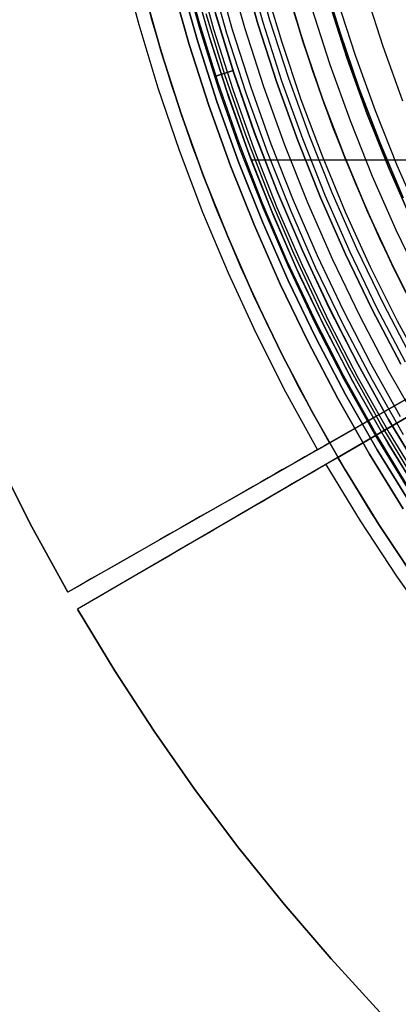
# Model space of a CAD drawing. Header units: millimetres. Extents: x 8926 to 10090, y -5004 to -3986.
# Tile 23 of 256: x 9429 to 9444, y -4413 to -4374. Entities that reach past the tile are written whole.
import ezdxf

# ---------------------------------------------------------------- set-up
doc = ezdxf.new("R2010")
doc.units = ezdxf.units.MM
for name, color, linetype in [('1', 7, 'Continuous'), ('COLOR EXT', 7, 'Continuous'), ('luz', 7, 'Continuous')]:
    doc.layers.add(name, color=color, linetype=linetype)

msp = doc.modelspace()

# ---------------------------------------------------------------- linework, layer by layer
at = {"layer": '1', "color": 29, "true_color": 0x4d342b}
for p, q in [((9434.639, -4373.926, 46.264), (9433.973, -4371.406, 46.264)), ((9434.639, -4373.926, 34.462), (9433.973, -4371.406, 34.462)), ((9434.639, -4373.926, 40.363), (9433.973, -4371.406, 40.363)), ((9433.434, -4371.538, 65.657), (9434.105, -4374.077, 65.657)), ((9439.931, -4372.428, 42.462), (9440.629, -4374.741, 42.462)), ((9440.629, -4374.741, 51.512), (9439.931, -4372.428, 51.512)), ((9440.7, -4374.96, 60.562), (9440.005, -4372.687, 60.562)), ((9434.105, -4374.077, 65.657), (9434.863, -4376.591, 65.657)), ((9435.392, -4376.421, 46.264), (9434.639, -4373.926, 46.264)), ((9435.392, -4376.421, 34.462), (9434.639, -4373.926, 34.462)), ((9435.392, -4376.421, 40.363), (9434.639, -4373.926, 40.363)), ((9440.629, -4374.741, 42.462), (9441.407, -4377.028, 42.462)), ((9441.407, -4377.028, 51.512), (9440.629, -4374.741, 51.512)), ((9441.472, -4377.209, 60.562), (9440.7, -4374.96, 60.562)), ((9434.863, -4376.591, 65.657), (9435.709, -4379.077, 65.657)), ((9436.232, -4378.889, 46.264), (9435.392, -4376.421, 46.264)), ((9436.232, -4378.889, 34.462), (9435.392, -4376.421, 34.462)), ((9436.232, -4378.889, 40.363), (9435.392, -4376.421, 40.363)), ((9441.407, -4377.028, 42.462), (9442.264, -4379.286, 42.462)), ((9442.264, -4379.286, 51.512), (9441.407, -4377.028, 51.512)), ((9442.321, -4379.429, 60.562), (9441.472, -4377.209, 60.562)), ((9463.395, -4378.306, 34.462), (9441.684, -4390.71, 34.462)), ((9437.156, -4381.326, 46.264), (9436.232, -4378.889, 46.264)), ((9437.156, -4381.326, 34.462), (9436.232, -4378.889, 34.462)), ((9437.156, -4381.326, 40.363), (9436.232, -4378.889, 40.363)), ((9442.019, -4391.29, 34.462), (9463.618, -4378.693, 34.462)), ((9435.709, -4379.077, 65.657), (9436.641, -4381.532, 65.657)), ((9442.264, -4379.286, 42.462), (9443.199, -4381.514, 42.462)), ((9443.199, -4381.514, 51.512), (9442.264, -4379.286, 51.512)), ((9443.245, -4381.619, 60.562), (9442.321, -4379.429, 60.562)), ((9436.641, -4381.532, 65.657), (9437.657, -4383.954, 65.657)), ((9438.165, -4383.73, 46.264), (9437.156, -4381.326, 46.264)), ((9438.165, -4383.73, 34.462), (9437.156, -4381.326, 34.462)), ((9438.165, -4383.73, 40.363), (9437.156, -4381.326, 40.363)), ((9443.199, -4381.514, 42.462), (9444.211, -4383.707, 42.462)), ((9444.211, -4383.707, 51.512), (9443.199, -4381.514, 51.512)), ((9444.244, -4383.776, 60.562), (9443.245, -4381.619, 60.562)), ((9437.657, -4383.954, 65.657), (9438.757, -4386.338, 65.657)), ((9439.257, -4386.097, 46.264), (9438.165, -4383.73, 46.264)), ((9439.257, -4386.097, 34.462), (9438.165, -4383.73, 34.462)), ((9439.257, -4386.097, 40.363), (9438.165, -4383.73, 40.363)), ((9444.211, -4383.707, 42.462), (9445.298, -4385.864, 42.462)), ((9445.298, -4385.864, 51.512), (9444.211, -4383.707, 51.512)), ((9445.316, -4385.898, 60.562), (9444.244, -4383.776, 60.562)), ((9441.202, -4390.986, 65.657), (9450.237, -4385.824, 76.062)), ((9438.757, -4386.338, 65.657), (9439.939, -4388.683, 65.657)), ((9440.43, -4388.425, 46.264), (9439.257, -4386.097, 46.264)), ((9440.43, -4388.425, 34.462), (9439.257, -4386.097, 34.462)), ((9440.43, -4388.425, 40.363), (9439.257, -4386.097, 40.363)), ((9450.527, -4386.328, 76.062), (9441.539, -4391.57, 65.657)), ((9446.459, -4387.982, 55.262), (9437.677, -4393, 55.262)), ((9446.77, -4388.519, 55.262), (9438.032, -4393.615, 55.262)), ((9439.939, -4388.683, 65.657), (9441.202, -4390.986, 65.657)), ((9441.684, -4390.71, 46.264), (9440.43, -4388.425, 46.264)), ((9441.684, -4390.71, 34.462), (9440.43, -4388.425, 34.462)), ((9441.684, -4390.71, 40.363), (9440.43, -4388.425, 40.363)), ((9441.684, -4390.71, 46.264), (9441.594, -4390.762, 46.828)), ((9441.684, -4390.71, 34.462), (9441.684, -4390.71, 46.264)), ((9441.202, -4390.986, 65.657), (9431.283, -4396.652, 65.657)), ((9441.066, -4391.063, 49.035), (9440.894, -4391.162, 49.572)), ((9441.223, -4390.974, 48.491), (9441.066, -4391.063, 49.035)), ((9441.363, -4390.894, 47.942), (9441.223, -4390.974, 48.491)), ((9441.487, -4390.823, 47.387), (9441.363, -4390.894, 47.942)), ((9441.594, -4390.762, 46.828), (9441.487, -4390.823, 47.387)), ((9428.522, -4391.412, 59.568), (9429.858, -4394.056, 59.568)), ((9429.858, -4394.056, 65.657), (9428.522, -4391.412, 65.657)), ((9429.858, -4394.056, 62.612), (9428.522, -4391.412, 62.612)), ((9440.501, -4391.386, 50.624), (9440.281, -4391.512, 51.138)), ((9440.705, -4391.269, 50.102), (9440.501, -4391.386, 50.624)), ((9440.894, -4391.162, 49.572), (9440.705, -4391.269, 50.102)), ((9441.699, -4391.476, 47.942), (9441.56, -4391.558, 48.491)), ((9441.822, -4391.405, 47.387), (9441.699, -4391.476, 47.942)), ((9441.929, -4391.342, 46.828), (9441.822, -4391.405, 47.387)), ((9442.019, -4391.29, 46.264), (9441.929, -4391.342, 46.828)), ((9443.371, -4393.519, 46.264), (9442.019, -4391.29, 46.264)), ((9442.019, -4391.29, 46.264), (9442.019, -4391.29, 34.462)), ((9443.371, -4393.519, 34.462), (9442.019, -4391.29, 34.462)), ((9443.371, -4393.519, 40.363), (9442.019, -4391.29, 40.363)), ((9441.539, -4391.57, 65.657), (9431.671, -4397.325, 65.657)), ((9439.796, -4391.789, 52.138), (9439.531, -4391.94, 52.623)), ((9440.046, -4391.646, 51.642), (9439.796, -4391.789, 52.138)), ((9440.281, -4391.512, 51.138), (9440.046, -4391.646, 51.642)), ((9441.045, -4391.858, 50.102), (9440.842, -4391.977, 50.624)), ((9441.232, -4391.749, 49.572), (9441.045, -4391.858, 50.102)), ((9441.404, -4391.648, 49.035), (9441.232, -4391.749, 49.572)), ((9441.56, -4391.558, 48.491), (9441.404, -4391.648, 49.035)), ((9441.539, -4391.57, 65.657), (9442.901, -4393.815, 65.657)), ((9438.96, -4392.267, 53.56), (9438.653, -4392.442, 54.01)), ((9439.253, -4392.099, 53.097), (9438.96, -4392.267, 53.56)), ((9439.531, -4391.94, 52.623), (9439.253, -4392.099, 53.097)), ((9440.389, -4392.24, 51.642), (9440.14, -4392.385, 52.138)), ((9440.623, -4392.104, 51.138), (9440.389, -4392.24, 51.642)), ((9440.842, -4391.977, 50.624), (9440.623, -4392.104, 51.138)), ((9438.333, -4392.625, 54.449), (9438.001, -4392.815, 54.875)), ((9438.653, -4392.442, 54.01), (9438.333, -4392.625, 54.449)), ((9439.877, -4392.539, 52.623), (9439.6, -4392.701, 53.097)), ((9440.14, -4392.385, 52.138), (9439.877, -4392.539, 52.623)), ((9437.655, -4393.012, 55.287), (9437.298, -4393.216, 55.685)), ((9438.001, -4392.815, 54.875), (9437.655, -4393.012, 55.287)), ((9439.003, -4393.049, 54.01), (9438.685, -4393.234, 54.449)), ((9439.308, -4392.871, 53.56), (9439.003, -4393.049, 54.01)), ((9439.6, -4392.701, 53.097), (9439.308, -4392.871, 53.56)), ((9436.929, -4393.427, 56.069), (9436.549, -4393.644, 56.438)), ((9437.298, -4393.216, 55.685), (9436.929, -4393.427, 56.069)), ((9438.354, -4393.427, 54.875), (9438.011, -4393.628, 55.287)), ((9438.685, -4393.234, 54.449), (9438.354, -4393.427, 54.875)), ((9436.549, -4393.644, 56.438), (9436.157, -4393.868, 56.792)), ((9437.655, -4393.835, 55.685), (9437.288, -4394.049, 56.069)), ((9438.011, -4393.628, 55.287), (9437.655, -4393.835, 55.685)), ((9442.901, -4393.815, 65.657), (9444.341, -4396.011, 65.657)), ((9444.8, -4395.699, 46.264), (9443.371, -4393.519, 46.264)), ((9444.8, -4395.699, 34.462), (9443.371, -4393.519, 34.462)), ((9444.8, -4395.699, 40.363), (9443.371, -4393.519, 40.363)), ((9429.858, -4394.056, 59.568), (9431.283, -4396.652, 59.568)), ((9431.283, -4396.652, 65.657), (9429.858, -4394.056, 65.657)), ((9431.283, -4396.652, 62.612), (9429.858, -4394.056, 62.612)), ((9435.756, -4394.097, 57.13), (9435.345, -4394.332, 57.452)), ((9436.157, -4393.868, 56.792), (9435.756, -4394.097, 57.13)), ((9437.288, -4394.049, 56.069), (9436.91, -4394.27, 56.438)), ((9434.924, -4394.572, 57.757), (9434.495, -4394.818, 58.046)), ((9435.345, -4394.332, 57.452), (9434.924, -4394.572, 57.757)), ((9436.521, -4394.497, 56.792), (9436.121, -4394.73, 57.13)), ((9436.91, -4394.27, 56.438), (9436.521, -4394.497, 56.792)), ((9434.495, -4394.818, 58.046), (9434.057, -4395.068, 58.317)), ((9435.712, -4394.968, 57.452), (9435.294, -4395.212, 57.757)), ((9436.121, -4394.73, 57.13), (9435.712, -4394.968, 57.452)), ((9433.611, -4395.323, 58.571), (9433.158, -4395.581, 58.807)), ((9434.057, -4395.068, 58.317), (9433.611, -4395.323, 58.571)), ((9435.294, -4395.212, 57.757), (9434.866, -4395.462, 58.046)), ((9433.158, -4395.581, 58.807), (9432.698, -4395.844, 59.025)), ((9434.431, -4395.716, 58.317), (9433.987, -4395.974, 58.571)), ((9434.866, -4395.462, 58.046), (9434.431, -4395.716, 58.317)), ((9432.232, -4396.11, 59.225), (9431.76, -4396.38, 59.406)), ((9432.698, -4395.844, 59.025), (9432.232, -4396.11, 59.225)), ((9433.987, -4395.974, 58.571), (9433.536, -4396.237, 58.807)), ((9444.341, -4396.011, 65.657), (9445.855, -4398.156, 65.657)), ((9431.76, -4396.38, 59.406), (9431.283, -4396.652, 59.568)), ((9433.079, -4396.504, 59.025), (9432.615, -4396.774, 59.225)), ((9433.536, -4396.237, 58.807), (9433.079, -4396.504, 59.025)), ((9431.283, -4396.652, 59.568), (9431.283, -4396.652, 65.657)), ((9432.615, -4396.774, 59.225), (9432.146, -4397.048, 59.406)), ((9432.146, -4397.048, 59.406), (9431.671, -4397.325, 59.568)), ((9431.671, -4397.325, 59.568), (9433.156, -4399.777, 59.568)), ((9431.671, -4397.325, 65.657), (9431.671, -4397.325, 59.568)), ((9433.156, -4399.777, 65.657), (9431.671, -4397.325, 65.657)), ((9433.156, -4399.777, 62.612), (9431.671, -4397.325, 62.612)), ((9433.156, -4399.777, 59.568), (9434.721, -4402.179, 59.568)), ((9434.721, -4402.179, 65.657), (9433.156, -4399.777, 65.657)), ((9434.721, -4402.179, 62.612), (9433.156, -4399.777, 62.612)), ((9434.721, -4402.179, 59.568), (9436.364, -4404.528, 59.568)), ((9436.364, -4404.528, 65.657), (9434.721, -4402.179, 65.657)), ((9436.364, -4404.528, 62.612), (9434.721, -4402.179, 62.612)), ((9436.364, -4404.528, 59.568), (9438.083, -4406.821, 59.568)), ((9438.083, -4406.821, 65.657), (9436.364, -4404.528, 65.657)), ((9438.083, -4406.821, 62.612), (9436.364, -4404.528, 62.612)), ((9438.083, -4406.821, 59.568), (9439.878, -4409.057, 59.568)), ((9439.878, -4409.057, 65.657), (9438.083, -4406.821, 65.657)), ((9439.878, -4409.057, 62.612), (9438.083, -4406.821, 62.612)), ((9438.971, -4407.946, 65.657), (9438.971, -4407.946, 59.568)), ((9439.878, -4409.057, 59.568), (9441.744, -4411.232, 59.568)), ((9441.744, -4411.232, 65.657), (9439.878, -4409.057, 65.657)), ((9441.744, -4411.232, 62.612), (9439.878, -4409.057, 62.612)), ((9441.744, -4411.232, 59.568), (9443.682, -4413.344, 59.568)), ((9443.682, -4413.344, 65.657), (9441.744, -4411.232, 65.657)), ((9443.682, -4413.344, 62.612), (9441.744, -4411.232, 62.612))]:
    msp.add_line(p, q, dxfattribs=at)
at = {"layer": '1', "color": 250, "true_color": 0x111111}
for p, q in [((9441.409, -4372.112, 45.792), (9442.092, -4374.367, 45.792)), ((9442.092, -4374.367, 45.792), (9441.409, -4372.112, 45.792)), ((9441.668, -4373.188, 56.8), (9442.386, -4375.424, 56.8)), ((9442.386, -4375.424, 58.12), (9441.668, -4373.188, 58.12)), ((9442.386, -4375.424, 57.46), (9441.668, -4373.188, 57.46)), ((9441.01, -4375.893, 47.3), (9440.276, -4373.608, 47.3)), ((9441.01, -4375.893, 56.8), (9440.276, -4373.608, 56.8)), ((9441.01, -4375.893, 52.05), (9440.276, -4373.608, 52.05)), ((9442.092, -4374.367, 45.792), (9442.854, -4376.596, 45.792)), ((9442.854, -4376.596, 45.792), (9442.092, -4374.367, 45.792)), ((9442.386, -4375.424, 56.8), (9443.181, -4377.635, 56.8)), ((9443.181, -4377.635, 58.12), (9442.386, -4375.424, 58.12)), ((9443.181, -4377.635, 57.46), (9442.386, -4375.424, 57.46)), ((9441.822, -4378.15, 47.3), (9441.01, -4375.893, 47.3)), ((9441.822, -4378.15, 56.8), (9441.01, -4375.893, 56.8)), ((9441.822, -4378.15, 52.05), (9441.01, -4375.893, 52.05)), ((9442.854, -4376.596, 45.792), (9443.692, -4378.798, 45.792)), ((9443.692, -4378.798, 45.792), (9442.854, -4376.596, 45.792)), ((9443.181, -4377.635, 56.8), (9444.052, -4379.816, 56.8)), ((9444.052, -4379.816, 58.12), (9443.181, -4377.635, 58.12)), ((9444.052, -4379.816, 57.46), (9443.181, -4377.635, 57.46)), ((9442.711, -4380.379, 47.3), (9441.822, -4378.15, 47.3)), ((9442.711, -4380.379, 56.8), (9441.822, -4378.15, 56.8)), ((9442.711, -4380.379, 52.05), (9441.822, -4378.15, 52.05)), ((9443.692, -4378.798, 45.792), (9444.606, -4380.969, 45.792)), ((9444.606, -4380.969, 45.792), (9443.692, -4378.798, 45.792)), ((9444.052, -4379.816, 56.8), (9444.997, -4381.967, 56.8)), ((9444.997, -4381.967, 58.12), (9444.052, -4379.816, 58.12)), ((9444.997, -4381.967, 57.46), (9444.052, -4379.816, 57.46)), ((9443.677, -4382.575, 47.3), (9442.711, -4380.379, 47.3)), ((9443.677, -4382.575, 56.8), (9442.711, -4380.379, 56.8)), ((9443.677, -4382.575, 52.05), (9442.711, -4380.379, 52.05)), ((9444.718, -4384.737, 47.3), (9443.677, -4382.575, 47.3)), ((9444.718, -4384.737, 56.8), (9443.677, -4382.575, 56.8)), ((9444.718, -4384.737, 52.05), (9443.677, -4382.575, 52.05))]:
    msp.add_line(p, q, dxfattribs=at)
at = {"layer": 'COLOR EXT', "color": 30, "true_color": 0xff8d00}
for p, q in [((9436.164, -4371.911, 21.262), (9436.84, -4374.333, 21.262)), ((9436.406, -4371.849, -29.038), (9437.08, -4374.263, -29.038)), ((9436.926, -4374.621, 34.462), (9436.239, -4372.196, 34.462)), ((9436.926, -4374.621, 27.862), (9436.239, -4372.196, 27.862)), ((9437.834, -4374.29, 19.162), (9437.18, -4371.98, 19.162)), ((9436.112, -4374.867, -29.038), (9435.417, -4372.414, -29.038)), ((9435.417, -4372.414, -31.038), (9436.112, -4374.867, -31.038)), ((9436.112, -4374.867, -30.038), (9435.417, -4372.414, -30.038)), ((9435.011, -4375.199, 34.462), (9434.305, -4372.708, 34.462)), ((9434.305, -4372.708, -31.038), (9435.011, -4375.199, -31.038)), ((9435.011, -4375.199, 1.712), (9434.305, -4372.708, 1.712)), ((9437.08, -4374.263, -29.038), (9437.836, -4376.652, -29.038)), ((9436.84, -4374.333, 21.262), (9437.599, -4376.731, 21.262)), ((9437.696, -4377.02, 34.462), (9436.926, -4374.621, 34.462)), ((9437.696, -4377.02, 27.862), (9436.926, -4374.621, 27.862)), ((9438.565, -4376.577, 19.162), (9437.834, -4374.29, 19.162)), ((9436.892, -4377.294, -29.038), (9436.112, -4374.867, -29.038)), ((9436.112, -4374.867, -31.038), (9436.892, -4377.294, -31.038)), ((9436.892, -4377.294, -30.038), (9436.112, -4374.867, -30.038)), ((9435.803, -4377.664, 34.462), (9435.011, -4375.199, 34.462)), ((9435.011, -4375.199, -31.038), (9435.803, -4377.664, -31.038)), ((9435.803, -4377.664, 1.712), (9435.011, -4375.199, 1.712)), ((9439.372, -4378.839, 19.162), (9438.565, -4376.577, 19.162)), ((9437.599, -4376.731, 21.262), (9438.44, -4379.101, 21.262)), ((9437.836, -4376.652, -29.038), (9438.674, -4379.014, -29.038)), ((9437.754, -4379.693, -29.038), (9436.892, -4377.294, -29.038)), ((9436.892, -4377.294, -31.038), (9437.754, -4379.693, -31.038)), ((9437.754, -4379.693, -30.038), (9436.892, -4377.294, -30.038)), ((9438.549, -4379.391, 34.462), (9437.696, -4377.02, 34.462)), ((9438.549, -4379.391, 27.862), (9437.696, -4377.02, 27.862)), ((9436.679, -4380.101, 34.462), (9435.803, -4377.664, 34.462)), ((9435.803, -4377.664, -31.038), (9436.679, -4380.101, -31.038)), ((9436.679, -4380.101, 1.712), (9435.803, -4377.664, 1.712)), ((9440.254, -4381.072, 19.162), (9439.372, -4378.839, 19.162)), ((9438.44, -4379.101, 21.262), (9439.362, -4381.441, 21.262)), ((9438.674, -4379.014, -29.038), (9439.593, -4381.346, -29.038)), ((9438.699, -4382.061, -29.038), (9437.754, -4379.693, -29.038)), ((9437.754, -4379.693, -31.038), (9438.699, -4382.061, -31.038)), ((9438.699, -4382.061, -30.038), (9437.754, -4379.693, -30.038)), ((9439.483, -4381.732, 34.462), (9438.549, -4379.391, 34.462)), ((9439.483, -4381.732, 27.862), (9438.549, -4379.391, 27.862)), ((9438.575, -4379.459, 21.262), (9479.438, -4379.459, 21.262)), ((9437.639, -4382.505, 34.462), (9436.679, -4380.101, 34.462)), ((9436.679, -4380.101, -31.038), (9437.639, -4382.505, -31.038)), ((9437.639, -4382.505, 1.712), (9436.679, -4380.101, 1.712)), ((9441.209, -4383.274, 19.162), (9440.254, -4381.072, 19.162)), ((9439.362, -4381.441, 21.262), (9440.364, -4383.748, 21.262)), ((9439.593, -4381.346, -29.038), (9440.592, -4383.644, -29.038)), ((9439.726, -4384.394, -29.038), (9438.699, -4382.061, -29.038)), ((9438.699, -4382.061, -31.038), (9439.726, -4384.394, -31.038)), ((9439.726, -4384.394, -30.038), (9438.699, -4382.061, -30.038)), ((9440.498, -4384.039, 34.462), (9439.483, -4381.732, 34.462)), ((9440.498, -4384.039, 27.862), (9439.483, -4381.732, 27.862)), ((9438.681, -4384.875, 34.462), (9437.639, -4382.505, 34.462)), ((9437.639, -4382.505, -31.038), (9438.681, -4384.875, -31.038)), ((9438.681, -4384.875, 1.712), (9437.639, -4382.505, 1.712)), ((9442.238, -4385.444, 19.162), (9441.209, -4383.274, 19.162)), ((9440.592, -4383.644, -29.038), (9441.669, -4385.907, -29.038)), ((9440.364, -4383.748, 21.262), (9441.446, -4386.019, 21.262)), ((9441.591, -4386.309, 34.462), (9440.498, -4384.039, 34.462)), ((9441.591, -4386.309, 27.862), (9440.498, -4384.039, 27.862)), ((9440.832, -4386.691, -29.038), (9439.726, -4384.394, -29.038)), ((9439.726, -4384.394, -31.038), (9440.832, -4386.691, -31.038)), ((9440.832, -4386.691, -30.038), (9439.726, -4384.394, -30.038)), ((9439.804, -4387.208, 34.462), (9438.681, -4384.875, 34.462)), ((9438.681, -4384.875, -31.038), (9439.804, -4387.208, -31.038)), ((9439.804, -4387.208, 1.712), (9438.681, -4384.875, 1.712)), ((9443.338, -4387.578, 19.162), (9442.238, -4385.444, 19.162)), ((9441.669, -4385.907, -29.038), (9442.824, -4388.131, -29.038)), ((9441.446, -4386.019, 21.262), (9442.604, -4388.251, 21.262)), ((9442.762, -4388.541, 34.462), (9441.591, -4386.309, 34.462)), ((9442.762, -4388.541, 27.862), (9441.591, -4386.309, 27.862)), ((9442.016, -4388.949, -29.038), (9440.832, -4386.691, -29.038)), ((9440.832, -4386.691, -31.038), (9442.016, -4388.949, -31.038)), ((9442.016, -4388.949, -30.038), (9440.832, -4386.691, -30.038)), ((9441.008, -4389.501, 34.462), (9439.804, -4387.208, 34.462)), ((9439.804, -4387.208, -31.038), (9441.008, -4389.501, -31.038)), ((9441.008, -4389.501, 1.712), (9439.804, -4387.208, 1.712)), ((9444.509, -4389.674, 19.162), (9443.338, -4387.578, 19.162)), ((9442.604, -4388.251, 21.262), (9443.839, -4390.442, 21.262)), ((9442.824, -4388.131, -29.038), (9444.054, -4390.314, -29.038)), ((9444.01, -4390.73, 34.462), (9442.762, -4388.541, 34.462)), ((9444.01, -4390.73, 27.862), (9442.762, -4388.541, 27.862)), ((9443.278, -4391.164, -29.038), (9442.016, -4388.949, -29.038)), ((9442.016, -4388.949, -31.038), (9443.278, -4391.164, -31.038)), ((9443.278, -4391.164, -30.038), (9442.016, -4388.949, -30.038)), ((9442.289, -4391.75, 34.462), (9441.008, -4389.501, 34.462)), ((9441.008, -4389.501, -31.038), (9442.289, -4391.75, -31.038)), ((9442.289, -4391.75, 1.712), (9441.008, -4389.501, 1.712)), ((9444.054, -4390.314, -29.038), (9445.36, -4392.454, -29.038)), ((9443.839, -4390.442, 21.262), (9445.149, -4392.589, 21.262)), ((9445.332, -4392.876, 34.462), (9444.01, -4390.73, 34.462)), ((9445.332, -4392.876, 27.862), (9444.01, -4390.73, 27.862)), ((9444.616, -4393.334, -29.038), (9443.278, -4391.164, -29.038)), ((9443.278, -4391.164, -31.038), (9444.616, -4393.334, -31.038)), ((9444.616, -4393.334, -30.038), (9443.278, -4391.164, -30.038)), ((9443.648, -4393.954, 34.462), (9442.289, -4391.75, 34.462)), ((9442.289, -4391.75, -31.038), (9443.648, -4393.954, -31.038)), ((9443.648, -4393.954, 1.712), (9442.289, -4391.75, 1.712)), ((9445.081, -4396.11, 34.462), (9443.648, -4393.954, 34.462)), ((9443.648, -4393.954, -31.038), (9445.081, -4396.11, -31.038)), ((9445.081, -4396.11, 1.712), (9443.648, -4393.954, 1.712))]:
    msp.add_line(p, q, dxfattribs=at)
at = {"layer": 'luz', "color": 7, "true_color": 0xffffff}
for p, q in [((9436.508, -4373.971, -24.365), (9435.841, -4371.525, -24.375)), ((9436.508, -4373.971, -24.538), (9435.841, -4371.525, -24.548)), ((9436.508, -4373.971, -26.365), (9435.841, -4371.525, -26.375)), ((9436.508, -4373.971, -26.538), (9435.841, -4371.525, -26.548)), ((9436.534, -4374.238, -24.45), (9435.863, -4371.811, -24.46)), ((9436.534, -4374.238, -26.45), (9435.863, -4371.811, -26.46)), ((9438.314, -4374.201, -31.56), (9437.64, -4371.825, -31.56)), ((9438.84, -4374.042, -26.298), (9438.172, -4371.684, -26.298)), ((9438.84, -4374.042, -23.538), (9438.172, -4371.684, -23.538)), ((9438.172, -4371.684, -24.918), (9438.84, -4374.042, -24.918)), ((9438.365, -4371.633, -31.038), (9439.032, -4373.984, -31.038)), ((9439.319, -4373.898, -26.798), (9438.655, -4371.556, -26.798)), ((9436.915, -4372.017, -31.038), (9437.596, -4374.418, -31.038)), ((9436.447, -4374.765, -31.038), (9435.755, -4372.324, -31.038)), ((9436.447, -4374.765, -29.238), (9435.755, -4372.324, -29.238)), ((9435.755, -4372.324, -30.138), (9436.447, -4374.765, -30.138)), ((9439.098, -4372.476, -26.763), (9439.785, -4374.776, -26.763)), ((9442.714, -4375.313, -29.917), (9441.999, -4373.088, -29.917)), ((9443.103, -4372.754, -30.224), (9443.805, -4374.941, -30.224)), ((9440.97, -4373.399, -29.63), (9441.696, -4375.659, -29.63)), ((9437.531, -4376.075, -24.15), (9436.787, -4373.648, -24.161)), ((9437.531, -4376.075, -24.737), (9436.787, -4373.648, -24.747)), ((9437.531, -4376.075, -26.15), (9436.787, -4373.648, -26.161)), ((9437.531, -4376.075, -26.737), (9436.787, -4373.648, -26.747)), ((9437.141, -4373.582, -23.782), (9437.881, -4375.992, -23.782)), ((9437.144, -4373.594, -23.957), (9437.885, -4376.006, -23.946)), ((9437.885, -4376.006, -24.946), (9437.144, -4373.594, -24.957)), ((9437.144, -4373.594, -23.538), (9437.885, -4376.006, -23.538)), ((9437.144, -4373.594, -25.957), (9437.885, -4376.006, -25.946)), ((9437.885, -4376.006, -26.946), (9437.144, -4373.594, -26.957)), ((9437.885, -4376.006, -29.238), (9437.144, -4373.594, -29.238)), ((9437.144, -4373.594, -25.288), (9437.885, -4376.006, -25.288)), ((9437.144, -4373.594, -27.894), (9437.885, -4376.006, -27.894)), ((9437.258, -4376.392, -24.354), (9436.508, -4373.971, -24.365)), ((9437.258, -4376.392, -24.528), (9436.508, -4373.971, -24.538)), ((9437.258, -4376.392, -26.354), (9436.508, -4373.971, -26.365)), ((9437.258, -4376.392, -26.528), (9436.508, -4373.971, -26.538)), ((9437.288, -4376.642, -24.44), (9436.534, -4374.238, -24.45)), ((9437.288, -4376.642, -26.44), (9436.534, -4374.238, -26.45)), ((9439.069, -4376.553, -31.56), (9438.314, -4374.201, -31.56)), ((9439.59, -4376.376, -26.298), (9438.84, -4374.042, -26.298)), ((9439.59, -4376.376, -23.538), (9438.84, -4374.042, -23.538)), ((9438.84, -4374.042, -24.918), (9439.59, -4376.376, -24.918)), ((9439.032, -4373.984, -31.038), (9439.779, -4376.311, -31.038)), ((9440.063, -4376.215, -26.798), (9439.319, -4373.898, -26.798)), ((9437.596, -4374.418, -31.038), (9438.359, -4376.795, -31.038)), ((9437.223, -4377.181, -31.038), (9436.447, -4374.765, -31.038)), ((9437.223, -4377.181, -29.238), (9436.447, -4374.765, -29.238)), ((9436.447, -4374.765, -30.138), (9437.223, -4377.181, -30.138)), ((9439.785, -4374.776, -26.763), (9440.551, -4377.052, -26.763)), ((9443.805, -4374.941, -30.224), (9444.583, -4377.103, -30.224)), ((9443.505, -4377.512, -29.917), (9442.714, -4375.313, -29.917)), ((9441.696, -4375.659, -29.63), (9442.499, -4377.893, -29.63)), ((9437.126, -4376.146, -24.429), (9437.125, -4376.146, -24.433)), ((9437.125, -4376.146, -24.433), (9437.125, -4376.146, -24.436)), ((9437.125, -4376.146, -24.436), (9437.125, -4376.146, -24.44)), ((9437.125, -4376.146, -24.44), (9437.125, -4376.146, -24.443)), ((9437.125, -4376.146, -24.443), (9437.126, -4376.146, -24.446)), ((9437.126, -4376.146, -26.429), (9437.125, -4376.146, -26.433)), ((9437.125, -4376.146, -26.433), (9437.125, -4376.146, -26.436)), ((9437.125, -4376.146, -26.436), (9437.125, -4376.146, -26.44)), ((9437.125, -4376.146, -26.44), (9437.125, -4376.146, -26.443)), ((9437.125, -4376.146, -26.443), (9437.126, -4376.146, -26.446)), ((9437.127, -4376.145, -24.419), (9437.126, -4376.145, -24.423)), ((9437.126, -4376.145, -24.423), (9437.126, -4376.146, -24.426)), ((9437.126, -4376.146, -24.45), (9437.126, -4376.145, -24.453)), ((9437.126, -4376.145, -24.453), (9437.127, -4376.145, -24.457)), ((9437.127, -4376.145, -26.419), (9437.126, -4376.145, -26.423)), ((9437.126, -4376.145, -26.423), (9437.126, -4376.146, -26.426)), ((9437.126, -4376.146, -26.45), (9437.126, -4376.145, -26.453)), ((9437.126, -4376.145, -26.453), (9437.127, -4376.145, -26.457)), ((9437.126, -4376.146, -24.426), (9437.126, -4376.146, -24.429)), ((9437.126, -4376.146, -24.446), (9437.126, -4376.146, -24.45)), ((9437.126, -4376.146, -26.426), (9437.126, -4376.146, -26.429)), ((9437.126, -4376.146, -26.446), (9437.126, -4376.146, -26.45)), ((9437.128, -4376.145, -24.416), (9437.127, -4376.145, -24.419)), ((9437.127, -4376.145, -24.457), (9437.128, -4376.145, -24.46)), ((9437.128, -4376.145, -26.416), (9437.127, -4376.145, -26.419)), ((9437.127, -4376.145, -26.457), (9437.128, -4376.145, -26.46)), ((9437.129, -4376.144, -24.409), (9437.128, -4376.145, -24.412)), ((9437.128, -4376.145, -24.463), (9437.129, -4376.144, -24.467)), ((9437.129, -4376.144, -26.409), (9437.128, -4376.145, -26.412)), ((9437.128, -4376.145, -26.463), (9437.129, -4376.144, -26.467)), ((9437.128, -4376.145, -24.412), (9437.128, -4376.145, -24.416)), ((9437.128, -4376.145, -24.46), (9437.128, -4376.145, -24.463)), ((9437.128, -4376.145, -26.412), (9437.128, -4376.145, -26.416)), ((9437.128, -4376.145, -26.46), (9437.128, -4376.145, -26.463)), ((9437.13, -4376.144, -24.406), (9437.129, -4376.144, -24.409)), ((9437.129, -4376.144, -24.467), (9437.13, -4376.144, -24.47)), ((9437.13, -4376.144, -26.406), (9437.129, -4376.144, -26.409)), ((9437.129, -4376.144, -26.467), (9437.13, -4376.144, -26.47)), ((9437.131, -4376.144, -24.403), (9437.13, -4376.144, -24.406)), ((9437.13, -4376.144, -24.47), (9437.131, -4376.144, -24.473)), ((9437.131, -4376.144, -26.403), (9437.13, -4376.144, -26.406)), ((9437.13, -4376.144, -26.47), (9437.131, -4376.144, -26.473)), ((9437.132, -4376.143, -24.399), (9437.131, -4376.144, -24.403)), ((9437.131, -4376.144, -24.473), (9437.132, -4376.143, -24.476)), ((9437.132, -4376.143, -26.399), (9437.131, -4376.144, -26.403)), ((9437.131, -4376.144, -26.473), (9437.132, -4376.143, -26.476)), ((9437.134, -4376.143, -24.396), (9437.132, -4376.143, -24.399)), ((9437.132, -4376.143, -24.476), (9437.134, -4376.143, -24.48)), ((9437.134, -4376.143, -26.396), (9437.132, -4376.143, -26.399)), ((9437.132, -4376.143, -26.476), (9437.134, -4376.143, -26.48)), ((9437.135, -4376.142, -24.393), (9437.134, -4376.143, -24.396)), ((9437.134, -4376.143, -24.48), (9437.135, -4376.142, -24.483)), ((9437.135, -4376.142, -26.393), (9437.134, -4376.143, -26.396)), ((9437.134, -4376.143, -26.48), (9437.135, -4376.142, -26.483)), ((9437.137, -4376.142, -24.39), (9437.135, -4376.142, -24.393)), ((9437.135, -4376.142, -24.483), (9437.137, -4376.142, -24.486)), ((9437.137, -4376.142, -26.39), (9437.135, -4376.142, -26.393)), ((9437.135, -4376.142, -26.483), (9437.137, -4376.142, -26.486)), ((9437.138, -4376.141, -24.387), (9437.137, -4376.142, -24.39)), ((9437.137, -4376.142, -24.486), (9437.138, -4376.141, -24.489)), ((9437.138, -4376.141, -26.387), (9437.137, -4376.142, -26.39)), ((9437.137, -4376.142, -26.486), (9437.138, -4376.141, -26.489)), ((9437.14, -4376.141, -24.384), (9437.138, -4376.141, -24.387)), ((9437.138, -4376.141, -24.489), (9437.14, -4376.141, -24.492)), ((9437.14, -4376.141, -26.384), (9437.138, -4376.141, -26.387)), ((9437.138, -4376.141, -26.489), (9437.14, -4376.141, -26.492)), ((9437.142, -4376.14, -24.381), (9437.14, -4376.141, -24.384)), ((9437.14, -4376.141, -24.492), (9437.142, -4376.14, -24.494)), ((9437.142, -4376.14, -26.381), (9437.14, -4376.141, -26.384)), ((9437.14, -4376.141, -26.492), (9437.142, -4376.14, -26.494)), ((9437.144, -4376.14, -24.379), (9437.142, -4376.14, -24.381)), ((9437.142, -4376.14, -24.494), (9437.144, -4376.14, -24.497)), ((9437.144, -4376.14, -26.379), (9437.142, -4376.14, -26.381)), ((9437.142, -4376.14, -26.494), (9437.144, -4376.14, -26.497)), ((9437.146, -4376.139, -24.376), (9437.144, -4376.14, -24.379)), ((9437.144, -4376.14, -24.497), (9437.146, -4376.139, -24.5)), ((9437.146, -4376.139, -26.376), (9437.144, -4376.14, -26.379)), ((9437.144, -4376.14, -26.497), (9437.146, -4376.139, -26.5)), ((9437.148, -4376.138, -24.373), (9437.146, -4376.139, -24.376)), ((9437.146, -4376.139, -24.5), (9437.148, -4376.138, -24.503)), ((9437.148, -4376.138, -26.373), (9437.146, -4376.139, -26.376)), ((9437.146, -4376.139, -26.5), (9437.148, -4376.138, -26.503)), ((9437.15, -4376.138, -24.371), (9437.148, -4376.138, -24.373)), ((9437.148, -4376.138, -24.503), (9437.15, -4376.138, -24.505)), ((9437.15, -4376.138, -26.371), (9437.148, -4376.138, -26.373)), ((9437.148, -4376.138, -26.503), (9437.15, -4376.138, -26.505)), ((9437.152, -4376.137, -24.368), (9437.15, -4376.138, -24.371)), ((9437.15, -4376.138, -24.505), (9437.152, -4376.137, -24.508)), ((9437.152, -4376.137, -26.368), (9437.15, -4376.138, -26.371)), ((9437.15, -4376.138, -26.505), (9437.152, -4376.137, -26.508)), ((9437.154, -4376.136, -24.366), (9437.152, -4376.137, -24.368)), ((9437.152, -4376.137, -24.508), (9437.154, -4376.136, -24.51)), ((9437.154, -4376.136, -26.366), (9437.152, -4376.137, -26.368)), ((9437.152, -4376.137, -26.508), (9437.154, -4376.136, -26.51)), ((9437.157, -4376.135, -24.363), (9437.154, -4376.136, -24.366)), ((9437.154, -4376.136, -24.51), (9437.157, -4376.135, -24.512)), ((9437.157, -4376.135, -26.363), (9437.154, -4376.136, -26.366)), ((9437.154, -4376.136, -26.51), (9437.157, -4376.135, -26.512)), ((9437.159, -4376.135, -24.361), (9437.157, -4376.135, -24.363)), ((9437.157, -4376.135, -24.512), (9437.159, -4376.135, -24.515)), ((9437.159, -4376.135, -26.361), (9437.157, -4376.135, -26.363)), ((9437.157, -4376.135, -26.512), (9437.159, -4376.135, -26.515)), ((9437.162, -4376.134, -24.359), (9437.159, -4376.135, -24.361)), ((9437.159, -4376.135, -24.515), (9437.162, -4376.134, -24.517)), ((9437.162, -4376.134, -26.359), (9437.159, -4376.135, -26.361)), ((9437.159, -4376.135, -26.515), (9437.162, -4376.134, -26.517)), ((9437.164, -4376.133, -24.357), (9437.162, -4376.134, -24.359)), ((9437.162, -4376.134, -24.517), (9437.164, -4376.133, -24.519)), ((9437.164, -4376.133, -26.357), (9437.162, -4376.134, -26.359)), ((9437.162, -4376.134, -26.517), (9437.164, -4376.133, -26.519)), ((9437.167, -4376.132, -24.355), (9437.164, -4376.133, -24.357)), ((9437.164, -4376.133, -24.519), (9437.167, -4376.132, -24.521)), ((9437.167, -4376.132, -26.355), (9437.164, -4376.133, -26.357)), ((9437.164, -4376.133, -26.519), (9437.167, -4376.132, -26.521)), ((9437.17, -4376.131, -24.353), (9437.167, -4376.132, -24.355)), ((9437.167, -4376.132, -24.521), (9437.17, -4376.131, -24.523)), ((9437.17, -4376.131, -26.353), (9437.167, -4376.132, -26.355)), ((9437.167, -4376.132, -26.521), (9437.17, -4376.131, -26.523)), ((9437.173, -4376.13, -24.351), (9437.17, -4376.131, -24.353)), ((9437.17, -4376.131, -24.523), (9437.173, -4376.13, -24.524)), ((9437.173, -4376.13, -26.351), (9437.17, -4376.131, -26.353)), ((9437.17, -4376.131, -26.523), (9437.173, -4376.13, -26.524)), ((9437.854, -4375.909, -23.938), (9437.173, -4376.13, -24.351)), ((9437.173, -4376.13, -24.524), (9437.854, -4375.909, -24.938)), ((9437.854, -4375.909, -25.938), (9437.173, -4376.13, -26.351)), ((9437.173, -4376.13, -26.524), (9437.854, -4375.909, -26.938)), ((9438.36, -4378.475, -24.139), (9437.531, -4376.075, -24.15)), ((9438.36, -4378.475, -24.726), (9437.531, -4376.075, -24.737)), ((9438.36, -4378.475, -26.139), (9437.531, -4376.075, -26.15)), ((9438.36, -4378.475, -26.726), (9437.531, -4376.075, -26.737)), ((9437.881, -4375.992, -23.782), (9438.704, -4378.375, -23.782)), ((9437.885, -4376.006, -23.946), (9438.71, -4378.39, -23.935)), ((9438.71, -4378.39, -24.935), (9437.885, -4376.006, -24.946)), ((9437.885, -4376.006, -23.538), (9438.71, -4378.39, -23.538)), ((9437.885, -4376.006, -25.946), (9438.71, -4378.39, -25.935)), ((9438.71, -4378.39, -26.935), (9437.885, -4376.006, -26.946)), ((9438.71, -4378.39, -29.238), (9437.885, -4376.006, -29.238)), ((9437.885, -4376.006, -25.288), (9438.71, -4378.39, -25.288)), ((9437.885, -4376.006, -27.894), (9438.71, -4378.39, -27.894)), ((9440.887, -4378.505, -26.798), (9440.063, -4376.215, -26.798)), ((9438.092, -4378.786, -24.344), (9437.258, -4376.392, -24.354)), ((9438.092, -4378.786, -24.517), (9437.258, -4376.392, -24.528)), ((9438.092, -4378.786, -26.344), (9437.258, -4376.392, -26.354)), ((9438.092, -4378.786, -26.517), (9437.258, -4376.392, -26.528)), ((9439.905, -4378.877, -31.56), (9439.069, -4376.553, -31.56)), ((9440.419, -4378.682, -26.298), (9439.59, -4376.376, -26.298)), ((9440.419, -4378.682, -23.538), (9439.59, -4376.376, -23.538)), ((9439.59, -4376.376, -24.918), (9440.419, -4378.682, -24.918)), ((9439.779, -4376.311, -31.038), (9440.606, -4378.611, -31.038)), ((9438.125, -4379.017, -24.429), (9437.288, -4376.642, -24.44)), ((9438.125, -4379.017, -26.429), (9437.288, -4376.642, -26.44)), ((9438.359, -4376.795, -31.038), (9439.204, -4379.143, -31.038)), ((9438.082, -4379.569, -31.038), (9437.223, -4377.181, -31.038)), ((9438.082, -4379.569, -29.238), (9437.223, -4377.181, -29.238)), ((9437.223, -4377.181, -30.138), (9438.082, -4379.569, -30.138)), ((9440.551, -4377.052, -26.763), (9441.393, -4379.3, -26.763)), ((9444.371, -4379.683, -29.917), (9443.505, -4377.512, -29.917)), ((9442.499, -4377.893, -29.63), (9443.379, -4380.099, -29.63)), ((9439.271, -4380.845, -24.128), (9438.36, -4378.475, -24.139)), ((9439.271, -4380.845, -24.715), (9438.36, -4378.475, -24.726)), ((9439.271, -4380.845, -26.128), (9438.36, -4378.475, -26.139)), ((9439.271, -4380.845, -26.715), (9438.36, -4378.475, -26.726)), ((9438.704, -4378.375, -23.782), (9439.61, -4380.728, -23.782)), ((9438.71, -4378.39, -23.935), (9439.617, -4380.745, -23.924)), ((9439.617, -4380.745, -24.924), (9438.71, -4378.39, -24.935)), ((9438.71, -4378.39, -23.538), (9439.617, -4380.745, -23.538)), ((9438.71, -4378.39, -25.935), (9439.617, -4380.745, -25.924)), ((9439.617, -4380.745, -26.924), (9438.71, -4378.39, -26.935)), ((9439.617, -4380.745, -29.238), (9438.71, -4378.39, -29.238)), ((9438.71, -4378.39, -25.288), (9439.617, -4380.745, -25.288)), ((9438.71, -4378.39, -27.894), (9439.617, -4380.745, -27.894)), ((9441.789, -4380.765, -26.798), (9440.887, -4378.505, -26.798)), ((9439.009, -4381.15, -24.333), (9438.092, -4378.786, -24.344)), ((9439.009, -4381.15, -24.506), (9438.092, -4378.786, -24.517)), ((9439.009, -4381.15, -26.333), (9438.092, -4378.786, -26.344)), ((9439.009, -4381.15, -26.506), (9438.092, -4378.786, -26.517)), ((9440.82, -4381.171, -31.56), (9439.905, -4378.877, -31.56)), ((9441.328, -4380.959, -26.298), (9440.419, -4378.682, -26.298)), ((9441.328, -4380.959, -23.538), (9440.419, -4378.682, -23.538)), ((9440.419, -4378.682, -24.918), (9441.328, -4380.959, -24.918)), ((9440.606, -4378.611, -31.038), (9441.512, -4380.881, -31.038)), ((9439.042, -4381.363, -24.419), (9438.125, -4379.017, -24.429)), ((9439.042, -4381.363, -26.419), (9438.125, -4379.017, -26.429)), ((9439.204, -4379.143, -31.038), (9440.129, -4381.461, -31.038)), ((9441.393, -4379.3, -26.763), (9442.312, -4381.519, -26.763)), ((9439.022, -4381.925, -31.038), (9438.082, -4379.569, -31.038)), ((9439.022, -4381.925, -29.238), (9438.082, -4379.569, -29.238)), ((9438.082, -4379.569, -30.138), (9439.022, -4381.925, -30.138)), ((9445.312, -4381.822, -29.917), (9444.371, -4379.683, -29.917)), ((9443.379, -4380.099, -29.63), (9444.335, -4382.272, -29.63)), ((9440.265, -4383.181, -24.117), (9439.271, -4380.845, -24.128)), ((9440.265, -4383.181, -24.704), (9439.271, -4380.845, -24.715)), ((9440.265, -4383.181, -26.117), (9439.271, -4380.845, -26.128)), ((9440.265, -4383.181, -26.704), (9439.271, -4380.845, -26.715)), ((9439.61, -4380.728, -23.782), (9440.598, -4383.048, -23.782)), ((9439.617, -4380.745, -23.924), (9440.605, -4383.066, -23.913)), ((9440.605, -4383.066, -24.913), (9439.617, -4380.745, -24.924)), ((9439.617, -4380.745, -23.538), (9440.605, -4383.066, -23.538)), ((9439.617, -4380.745, -25.924), (9440.605, -4383.066, -25.913)), ((9440.605, -4383.066, -26.913), (9439.617, -4380.745, -26.924)), ((9440.605, -4383.066, -29.238), (9439.617, -4380.745, -29.238)), ((9439.617, -4380.745, -25.288), (9440.605, -4383.066, -25.288)), ((9439.617, -4380.745, -27.894), (9440.605, -4383.066, -27.894)), ((9441.512, -4380.881, -31.038), (9442.496, -4383.119, -31.038)), ((9442.768, -4382.993, -26.798), (9441.789, -4380.765, -26.798)), ((9440.007, -4383.481, -24.322), (9439.009, -4381.15, -24.333)), ((9440.007, -4383.481, -24.495), (9439.009, -4381.15, -24.506)), ((9440.007, -4383.481, -26.322), (9439.009, -4381.15, -26.333)), ((9440.007, -4383.481, -26.495), (9439.009, -4381.15, -26.506)), ((9441.815, -4383.432, -31.56), (9440.82, -4381.171, -31.56)), ((9442.314, -4383.202, -26.298), (9441.328, -4380.959, -26.298)), ((9442.314, -4383.202, -23.538), (9441.328, -4380.959, -23.538)), ((9441.328, -4380.959, -24.918), (9442.314, -4383.202, -24.918)), ((9440.04, -4383.676, -24.408), (9439.042, -4381.363, -24.419)), ((9440.04, -4383.676, -26.408), (9439.042, -4381.363, -26.419)), ((9440.129, -4381.461, -31.038), (9441.133, -4383.746, -31.038)), ((9442.312, -4381.519, -26.763), (9443.306, -4383.704, -26.763)), ((9440.043, -4384.248, -31.038), (9439.022, -4381.925, -31.038)), ((9440.043, -4384.248, -29.238), (9439.022, -4381.925, -29.238)), ((9439.022, -4381.925, -30.138), (9440.043, -4384.248, -30.138)), ((9444.335, -4382.272, -29.63), (9445.365, -4384.411, -29.63)), ((9441.339, -4385.481, -24.106), (9440.265, -4383.181, -24.117)), ((9441.339, -4385.481, -24.692), (9440.265, -4383.181, -24.704)), ((9441.339, -4385.481, -26.106), (9440.265, -4383.181, -26.117)), ((9441.339, -4385.481, -26.692), (9440.265, -4383.181, -26.704)), ((9440.598, -4383.048, -23.782), (9441.665, -4385.333, -23.782)), ((9440.605, -4383.066, -23.913), (9441.674, -4385.352, -23.901)), ((9441.674, -4385.352, -24.901), (9440.605, -4383.066, -24.913)), ((9440.605, -4383.066, -23.538), (9441.674, -4385.352, -23.538)), ((9440.605, -4383.066, -25.913), (9441.674, -4385.352, -25.901)), ((9441.674, -4385.352, -26.901), (9440.605, -4383.066, -26.913)), ((9441.674, -4385.352, -29.238), (9440.605, -4383.066, -29.238)), ((9440.605, -4383.066, -25.288), (9441.674, -4385.352, -25.288)), ((9440.605, -4383.066, -27.894), (9441.674, -4385.352, -27.894)), ((9443.378, -4385.411, -26.298), (9442.314, -4383.202, -26.298)), ((9443.378, -4385.411, -23.538), (9442.314, -4383.202, -23.538)), ((9442.314, -4383.202, -24.918), (9443.378, -4385.411, -24.918)), ((9442.496, -4383.119, -31.038), (9443.556, -4385.321, -31.038)), ((9443.824, -4385.186, -26.798), (9442.768, -4382.993, -26.798)), ((9441.084, -4385.775, -24.311), (9440.007, -4383.481, -24.322)), ((9441.084, -4385.775, -24.484), (9440.007, -4383.481, -24.495)), ((9441.084, -4385.775, -26.311), (9440.007, -4383.481, -26.322)), ((9441.084, -4385.775, -26.484), (9440.007, -4383.481, -26.495)), ((9442.886, -4385.658, -31.56), (9441.815, -4383.432, -31.56)), ((9441.116, -4385.953, -24.397), (9440.04, -4383.676, -24.408)), ((9441.116, -4385.953, -26.397), (9440.04, -4383.676, -26.408)), ((9441.133, -4383.746, -31.038), (9442.216, -4385.995, -31.038)), ((9443.306, -4383.704, -26.763), (9444.374, -4385.855, -26.763)), ((9441.144, -4386.534, -31.038), (9440.043, -4384.248, -31.038)), ((9441.144, -4386.534, -29.238), (9440.043, -4384.248, -29.238)), ((9440.043, -4384.248, -30.138), (9441.144, -4386.534, -30.138)), ((9444.955, -4387.341, -26.798), (9443.824, -4385.186, -26.798)), ((9442.493, -4387.743, -24.094), (9441.339, -4385.481, -24.106)), ((9442.493, -4387.743, -24.681), (9441.339, -4385.481, -24.692)), ((9442.493, -4387.743, -26.094), (9441.339, -4385.481, -26.106)), ((9442.493, -4387.743, -26.681), (9441.339, -4385.481, -26.692)), ((9441.665, -4385.333, -23.782), (9442.811, -4387.578, -23.782)), ((9441.674, -4385.352, -23.901), (9442.822, -4387.599, -23.89)), ((9442.822, -4387.599, -24.89), (9441.674, -4385.352, -24.901)), ((9441.674, -4385.352, -23.538), (9442.822, -4387.599, -23.538)), ((9441.674, -4385.352, -25.901), (9442.822, -4387.599, -25.89)), ((9442.822, -4387.599, -26.89), (9441.674, -4385.352, -26.901)), ((9442.822, -4387.599, -29.238), (9441.674, -4385.352, -29.238)), ((9441.674, -4385.352, -25.288), (9442.822, -4387.599, -25.288)), ((9441.674, -4385.352, -27.894), (9442.822, -4387.599, -27.894)), ((9444.517, -4387.581, -26.298), (9443.378, -4385.411, -26.298)), ((9444.517, -4387.581, -23.538), (9443.378, -4385.411, -23.538)), ((9443.378, -4385.411, -24.918), (9444.517, -4387.581, -24.918)), ((9443.556, -4385.321, -31.038), (9444.692, -4387.485, -31.038)), ((9442.241, -4388.031, -24.3), (9441.084, -4385.775, -24.311)), ((9442.241, -4388.031, -24.473), (9441.084, -4385.775, -24.484)), ((9442.241, -4388.031, -26.3), (9441.084, -4385.775, -26.311)), ((9442.241, -4388.031, -26.473), (9441.084, -4385.775, -26.484)), ((9442.27, -4388.191, -24.385), (9441.116, -4385.953, -24.397)), ((9442.27, -4388.191, -26.385), (9441.116, -4385.953, -26.397)), ((9442.216, -4385.995, -31.038), (9443.376, -4388.205, -31.038)), ((9444.034, -4387.845, -31.56), (9442.886, -4385.658, -31.56)), ((9444.374, -4385.855, -26.763), (9445.515, -4387.967, -26.763)), ((9442.324, -4388.781, -31.038), (9441.144, -4386.534, -31.038)), ((9442.324, -4388.781, -29.238), (9441.144, -4386.534, -29.238)), ((9441.144, -4386.534, -30.138), (9442.324, -4388.781, -30.138)), ((9442.811, -4387.578, -23.782), (9444.034, -4389.783, -23.782)), ((9443.725, -4389.963, -24.083), (9442.493, -4387.743, -24.094)), ((9443.725, -4389.963, -24.67), (9442.493, -4387.743, -24.681)), ((9443.725, -4389.963, -26.083), (9442.493, -4387.743, -26.094)), ((9443.725, -4389.963, -26.67), (9442.493, -4387.743, -26.681)), ((9442.822, -4387.599, -23.89), (9444.047, -4389.804, -23.878)), ((9444.047, -4389.804, -24.878), (9442.822, -4387.599, -24.89)), ((9442.822, -4387.599, -23.538), (9444.047, -4389.804, -23.538)), ((9442.822, -4387.599, -25.89), (9444.047, -4389.804, -25.878)), ((9444.047, -4389.804, -26.878), (9442.822, -4387.599, -26.89)), ((9444.047, -4389.804, -29.238), (9442.822, -4387.599, -29.238)), ((9442.822, -4387.599, -25.288), (9444.047, -4389.804, -25.288)), ((9442.822, -4387.599, -27.894), (9444.047, -4389.804, -27.894)), ((9445.257, -4389.991, -31.56), (9444.034, -4387.845, -31.56)), ((9443.475, -4390.246, -24.288), (9442.241, -4388.031, -24.3)), ((9443.475, -4390.246, -24.461), (9442.241, -4388.031, -24.473)), ((9443.475, -4390.246, -26.288), (9442.241, -4388.031, -26.3)), ((9443.475, -4390.246, -26.461), (9442.241, -4388.031, -26.473)), ((9443.501, -4390.389, -24.374), (9442.27, -4388.191, -24.385)), ((9443.501, -4390.389, -26.374), (9442.27, -4388.191, -26.385)), ((9443.376, -4388.205, -31.038), (9444.612, -4390.373, -31.038)), ((9443.58, -4390.985, -31.038), (9442.324, -4388.781, -31.038)), ((9443.58, -4390.985, -29.238), (9442.324, -4388.781, -29.238)), ((9442.324, -4388.781, -30.138), (9443.58, -4390.985, -30.138)), ((9444.034, -4389.783, -23.782), (9445.334, -4391.944, -23.782)), ((9444.047, -4389.804, -23.878), (9445.348, -4391.966, -23.866)), ((9445.348, -4391.966, -24.866), (9444.047, -4389.804, -24.878)), ((9444.047, -4389.804, -23.538), (9445.348, -4391.966, -23.538)), ((9444.047, -4389.804, -25.878), (9445.348, -4391.966, -25.866)), ((9445.348, -4391.966, -26.866), (9444.047, -4389.804, -26.878)), ((9445.348, -4391.966, -29.238), (9444.047, -4389.804, -29.238)), ((9444.047, -4389.804, -25.288), (9445.348, -4391.966, -25.288)), ((9444.047, -4389.804, -27.894), (9445.348, -4391.966, -27.894)), ((9444.785, -4392.416, -24.277), (9443.475, -4390.246, -24.288)), ((9444.785, -4392.416, -24.45), (9443.475, -4390.246, -24.461)), ((9444.785, -4392.416, -26.277), (9443.475, -4390.246, -26.288)), ((9444.785, -4392.416, -26.45), (9443.475, -4390.246, -26.461)), ((9445.033, -4392.138, -24.071), (9443.725, -4389.963, -24.083)), ((9445.033, -4392.138, -24.658), (9443.725, -4389.963, -24.67)), ((9445.033, -4392.138, -26.071), (9443.725, -4389.963, -26.083)), ((9445.033, -4392.138, -26.658), (9443.725, -4389.963, -26.67)), ((9444.806, -4392.543, -24.363), (9443.501, -4390.389, -24.374)), ((9444.806, -4392.543, -26.363), (9443.501, -4390.389, -26.374)), ((9444.911, -4393.145, -31.038), (9443.58, -4390.985, -31.038)), ((9444.911, -4393.145, -29.238), (9443.58, -4390.985, -29.238)), ((9443.58, -4390.985, -30.138), (9444.911, -4393.145, -30.138))]:
    msp.add_line(p, q, dxfattribs=at)

doc.saveas('drawing.dxf')
